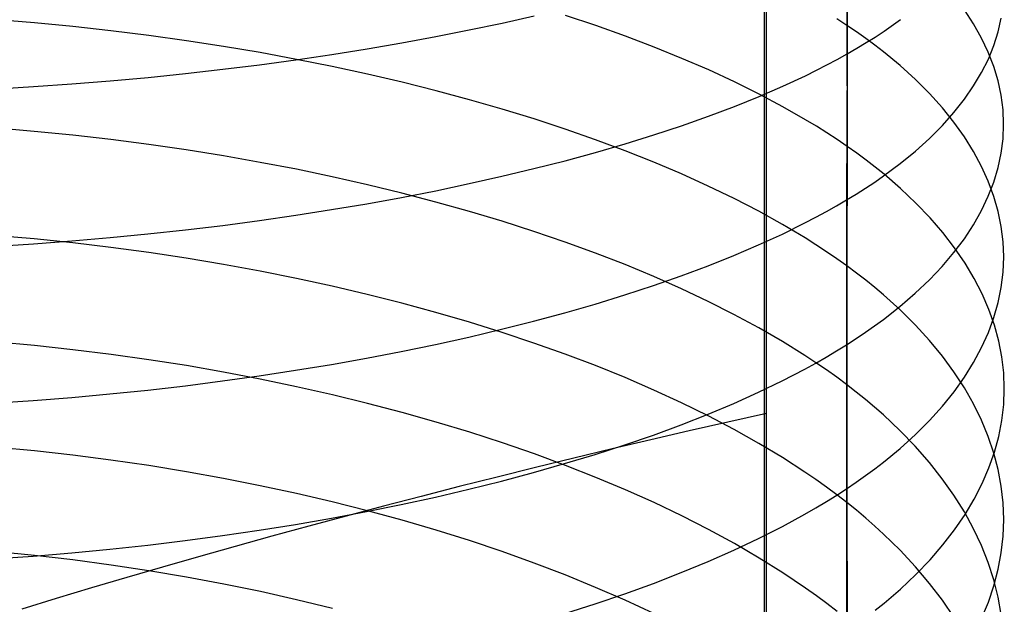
# Model space of a CAD drawing. Extents: x -383 to 1849, y -1185 to -529.
# Tile 124 of 256: x -321.38 to -309.17, y -1050.82 to -1043.58. Entities that reach past the tile are written whole.
import ezdxf

# ---------------------------------------------------------------- set-up
doc = ezdxf.new("R2010")
doc.units = 0
doc.layers.add('PREDEFINITO', color=7, linetype='CONTINUOUS')

msp = doc.modelspace()

# ---------------------------------------------------------------- linework, layer by layer
at = {"layer": 'PREDEFINITO'}
for p, q in [((-312.11, -1074.587, 439.396), (-312.149, -885.126, 440.943)), ((-312.15, -964.796, 440.845), (-312.144, -1077.166, 439.35)), ((-311.122, -1040.624, 652.626), (-311.122, -1043.648, 651.584)), ((-311.116, -1042.186, 667.814), (-311.116, -1044.002, 667.276)), ((-315.397, -1043.619, 672.232), (-315, -1043.529, 671.955)), ((-314.232, -1043.651, 647.607), (-314.609, -1043.525, 647.319)), ((-311.122, -1043.648, 651.584), (-311.245, -1043.567, 651.39)), ((-309.548, -1043.629, 655.927), (-309.662, -1043.456, 655.482)), ((-309.243, -1043.728, 661.053), (-309.205, -1043.559, 660.592)), ((-321.197, -1043.618, 643.894), (-321.677, -1043.579, 643.81)), ((-320.721, -1043.663, 643.992), (-321.197, -1043.618, 643.894)), ((-320.247, -1043.715, 644.105), (-320.721, -1043.663, 643.992)), ((-315.803, -1043.705, 672.497), (-315.397, -1043.619, 672.232)), ((-313.866, -1043.782, 647.906), (-314.232, -1043.651, 647.607)), ((-311.122, -1043.648, 651.584), (-311.116, -1045.148, 651.027)), ((-311.002, -1043.729, 651.78), (-311.122, -1043.648, 651.584)), ((-310.659, -1043.72, 666.463), (-310.453, -1043.576, 666.046)), ((-309.449, -1043.805, 656.375), (-309.548, -1043.629, 655.927)), ((-319.778, -1043.774, 644.231), (-320.247, -1043.715, 644.105)), ((-319.312, -1043.838, 644.371), (-319.778, -1043.774, 644.231)), ((-316.641, -1043.865, 672.99), (-316.218, -1043.787, 672.75)), ((-316.218, -1043.787, 672.75), (-315.803, -1043.705, 672.497)), ((-313.51, -1043.917, 648.215), (-313.866, -1043.782, 647.906)), ((-310.886, -1043.811, 651.978), (-311.002, -1043.729, 651.78)), ((-310.774, -1043.894, 652.178), (-310.886, -1043.811, 651.978)), ((-310.88, -1043.862, 666.874), (-310.767, -1043.792, 666.669)), ((-310.767, -1043.792, 666.669), (-310.659, -1043.72, 666.463)), ((-309.366, -1043.981, 656.826), (-309.449, -1043.805, 656.375)), ((-309.296, -1043.897, 661.512), (-309.243, -1043.728, 661.053)), ((-318.852, -1043.909, 644.525), (-319.312, -1043.838, 644.371)), ((-318.397, -1043.986, 644.692), (-318.852, -1043.909, 644.525)), ((-317.071, -1043.939, 673.218), (-316.641, -1043.865, 672.99)), ((-313.166, -1044.057, 648.534), (-313.51, -1043.917, 648.215)), ((-311.116, -1044.002, 667.276), (-310.996, -1043.932, 667.076)), ((-310.996, -1043.932, 667.076), (-310.88, -1043.862, 666.874)), ((-310.666, -1043.977, 652.379), (-310.774, -1043.894, 652.178)), ((-309.364, -1044.066, 661.969), (-309.296, -1043.897, 661.512)), ((-317.947, -1044.069, 644.872), (-318.397, -1043.986, 644.692)), ((-317.953, -1044.074, 673.636), (-317.509, -1044.009, 673.433)), ((-317.509, -1044.009, 673.433), (-317.071, -1043.939, 673.218)), ((-312.833, -1044.201, 648.863), (-313.166, -1044.057, 648.534)), ((-311.24, -1044.07, 667.475), (-311.116, -1044.002, 667.276)), ((-311.116, -1044.002, 667.276), (-311.123, -1045.812, 666.711)), ((-310.46, -1044.146, 652.788), (-310.666, -1043.977, 652.379)), ((-309.297, -1044.158, 657.279), (-309.366, -1043.981, 656.826)), ((-318.86, -1044.192, 674), (-318.403, -1044.135, 673.824)), ((-318.403, -1044.135, 673.824), (-317.953, -1044.074, 673.636)), ((-317.504, -1044.158, 645.064), (-317.947, -1044.069, 644.872)), ((-317.067, -1044.252, 645.269), (-317.504, -1044.158, 645.064)), ((-311.498, -1044.205, 667.865), (-311.367, -1044.138, 667.671)), ((-311.367, -1044.138, 667.671), (-311.24, -1044.07, 667.475)), ((-310.27, -1044.318, 653.203), (-310.46, -1044.146, 652.788)), ((-309.448, -1044.233, 662.423), (-309.364, -1044.066, 661.969)), ((-309.244, -1044.337, 657.735), (-309.297, -1044.158, 657.279)), ((-320.257, -1044.335, 674.441), (-319.787, -1044.292, 674.308)), ((-319.787, -1044.292, 674.308), (-319.321, -1044.245, 674.161)), ((-319.321, -1044.245, 674.161), (-318.86, -1044.192, 674)), ((-316.637, -1044.352, 645.486), (-317.067, -1044.252, 645.269)), ((-312.513, -1044.349, 649.201), (-312.833, -1044.201, 648.863)), ((-311.914, -1044.402, 668.434), (-311.633, -1044.272, 668.057)), ((-311.633, -1044.272, 668.057), (-311.498, -1044.205, 667.865)), ((-309.547, -1044.399, 662.875), (-309.448, -1044.233, 662.423)), ((-321.689, -1044.436, 674.751), (-321.209, -1044.407, 674.663)), ((-321.209, -1044.407, 674.663), (-320.731, -1044.374, 674.559)), ((-320.731, -1044.374, 674.559), (-320.257, -1044.335, 674.441)), ((-316.215, -1044.458, 645.716), (-316.637, -1044.352, 645.486)), ((-312.206, -1044.501, 649.549), (-312.513, -1044.349, 649.201)), ((-312.208, -1044.529, 668.802), (-311.914, -1044.402, 668.434)), ((-310.095, -1044.493, 653.625), (-310.27, -1044.318, 653.203)), ((-309.661, -1044.564, 663.322), (-309.547, -1044.399, 662.875)), ((-309.206, -1044.515, 658.192), (-309.244, -1044.337, 657.735)), ((-315.802, -1044.569, 645.957), (-316.215, -1044.458, 645.716)), ((-312.515, -1044.653, 669.16), (-312.208, -1044.529, 668.802)), ((-311.913, -1044.657, 649.905), (-312.206, -1044.501, 649.549)), ((-309.935, -1044.67, 654.052), (-310.095, -1044.493, 653.625)), ((-309.183, -1044.695, 658.651), (-309.206, -1044.515, 658.192)), ((-315.396, -1044.686, 646.209), (-315.802, -1044.569, 645.957)), ((-312.836, -1044.774, 669.51), (-312.515, -1044.653, 669.16)), ((-311.632, -1044.817, 650.271), (-311.913, -1044.657, 649.905)), ((-309.791, -1044.849, 654.484), (-309.935, -1044.67, 654.052)), ((-309.791, -1044.727, 663.766), (-309.661, -1044.564, 663.322)), ((-315, -1044.807, 646.473), (-315.396, -1044.686, 646.209)), ((-313.169, -1044.892, 669.849), (-312.836, -1044.774, 669.51)), ((-309.935, -1044.889, 664.205), (-309.791, -1044.727, 663.766)), ((-309.175, -1044.874, 659.11), (-309.183, -1044.695, 658.651)), ((-314.613, -1044.934, 646.747), (-315, -1044.807, 646.473)), ((-313.513, -1045.006, 670.178), (-313.169, -1044.892, 669.849)), ((-311.498, -1044.898, 650.457), (-311.632, -1044.817, 650.271)), ((-311.367, -1044.98, 650.645), (-311.498, -1044.898, 650.457)), ((-310.095, -1045.049, 664.638), (-309.935, -1044.889, 664.205)), ((-309.661, -1045.029, 654.92), (-309.791, -1044.849, 654.484)), ((-309.183, -1045.053, 659.568), (-309.175, -1044.874, 659.11)), ((-321.198, -1044.962, 643.33), (-321.677, -1044.922, 643.247)), ((-320.721, -1045.009, 643.427), (-321.198, -1044.962, 643.33)), ((-320.248, -1045.063, 643.539), (-320.721, -1045.009, 643.427)), ((-314.236, -1045.066, 647.033), (-314.613, -1044.934, 646.747)), ((-313.869, -1045.116, 670.497), (-313.513, -1045.006, 670.178)), ((-311.239, -1045.064, 650.835), (-311.367, -1044.98, 650.645)), ((-309.547, -1045.212, 655.361), (-309.661, -1045.029, 654.92)), ((-319.778, -1045.124, 643.664), (-320.248, -1045.063, 643.539)), ((-319.313, -1045.191, 643.803), (-319.778, -1045.124, 643.664)), ((-313.87, -1045.202, 647.328), (-314.236, -1045.066, 647.033)), ((-314.236, -1045.222, 670.805), (-313.869, -1045.116, 670.497)), ((-311.116, -1045.148, 651.027), (-311.239, -1045.064, 650.835)), ((-311.116, -1045.148, 651.027), (-311.122, -1046.629, 650.422)), ((-310.996, -1045.233, 651.221), (-311.116, -1045.148, 651.027)), ((-310.27, -1045.206, 665.066), (-310.095, -1045.049, 664.638)), ((-309.206, -1045.233, 660.027), (-309.183, -1045.053, 659.568)), ((-318.852, -1045.265, 643.955), (-319.313, -1045.191, 643.803)), ((-318.397, -1045.346, 644.12), (-318.852, -1045.265, 643.955)), ((-314.614, -1045.325, 671.102), (-314.236, -1045.222, 670.805)), ((-313.515, -1045.343, 647.635), (-313.87, -1045.202, 647.328)), ((-310.88, -1045.318, 651.418), (-310.996, -1045.233, 651.221)), ((-310.46, -1045.362, 665.488), (-310.27, -1045.206, 665.066)), ((-309.448, -1045.396, 655.805), (-309.547, -1045.212, 655.361)), ((-309.244, -1045.411, 660.484), (-309.206, -1045.233, 660.027)), ((-317.947, -1045.432, 644.298), (-318.397, -1045.346, 644.12)), ((-315.001, -1045.424, 671.389), (-314.614, -1045.325, 671.102)), ((-313.171, -1045.489, 647.951), (-313.515, -1045.343, 647.635)), ((-310.768, -1045.405, 651.615), (-310.88, -1045.318, 651.418)), ((-310.666, -1045.514, 665.903), (-310.46, -1045.362, 665.488)), ((-309.365, -1045.581, 656.253), (-309.448, -1045.396, 655.805)), ((-317.504, -1045.525, 644.489), (-317.947, -1045.432, 644.298)), ((-317.067, -1045.623, 644.692), (-317.504, -1045.525, 644.489)), ((-315.805, -1045.61, 671.927), (-315.399, -1045.519, 671.663)), ((-315.399, -1045.519, 671.663), (-315.001, -1045.424, 671.389)), ((-312.839, -1045.639, 648.276), (-313.171, -1045.489, 647.951)), ((-310.774, -1045.59, 666.108), (-310.666, -1045.514, 665.903)), ((-310.659, -1045.493, 651.815), (-310.768, -1045.405, 651.615)), ((-310.454, -1045.67, 652.22), (-310.659, -1045.493, 651.815)), ((-309.297, -1045.59, 660.94), (-309.244, -1045.411, 660.484)), ((-316.638, -1045.728, 644.907), (-317.067, -1045.623, 644.692)), ((-316.219, -1045.697, 672.178), (-315.805, -1045.61, 671.927)), ((-312.519, -1045.794, 648.612), (-312.839, -1045.639, 648.276)), ((-310.887, -1045.665, 666.311), (-310.774, -1045.59, 666.108)), ((-309.296, -1045.768, 656.703), (-309.365, -1045.581, 656.253)), ((-309.365, -1045.767, 661.393), (-309.297, -1045.59, 660.94)), ((-316.642, -1045.78, 672.417), (-316.219, -1045.697, 672.178)), ((-316.216, -1045.838, 645.134), (-316.638, -1045.728, 644.907)), ((-311.123, -1045.812, 666.711), (-311.003, -1045.739, 666.512)), ((-311.003, -1045.739, 666.512), (-310.887, -1045.665, 666.311)), ((-310.263, -1045.85, 652.631), (-310.454, -1045.67, 652.22)), ((-309.449, -1045.943, 661.844), (-309.365, -1045.767, 661.393)), ((-309.243, -1045.955, 657.155), (-309.296, -1045.768, 656.703)), ((-317.51, -1045.932, 672.857), (-317.072, -1045.858, 672.643)), ((-317.072, -1045.858, 672.643), (-316.642, -1045.78, 672.417)), ((-315.802, -1045.954, 645.372), (-316.216, -1045.838, 645.134)), ((-312.212, -1045.953, 648.956), (-312.519, -1045.794, 648.612)), ((-311.374, -1045.956, 667.103), (-311.247, -1045.885, 666.908)), ((-311.247, -1045.885, 666.908), (-311.123, -1045.812, 666.711)), ((-311.123, -1045.812, 666.711), (-311.124, -1047.608, 666.1)), ((-310.088, -1046.032, 653.049), (-310.263, -1045.85, 652.631)), ((-318.404, -1046.067, 673.245), (-317.954, -1046.002, 673.058)), ((-317.954, -1046.002, 673.058), (-317.51, -1045.932, 672.857)), ((-315.397, -1046.075, 645.622), (-315.802, -1045.954, 645.372)), ((-311.918, -1046.116, 649.31), (-312.212, -1045.953, 648.956)), ((-311.505, -1046.027, 667.295), (-311.374, -1045.956, 667.103)), ((-309.548, -1046.119, 662.292), (-309.449, -1045.943, 661.844)), ((-309.205, -1046.143, 657.608), (-309.243, -1045.955, 657.155)), ((-319.322, -1046.182, 673.58), (-318.86, -1046.127, 673.42)), ((-318.86, -1046.127, 673.42), (-318.404, -1046.067, 673.245)), ((-315.001, -1046.202, 645.884), (-315.397, -1046.075, 645.622)), ((-311.92, -1046.235, 667.86), (-311.64, -1046.097, 667.486)), ((-311.638, -1046.283, 649.672), (-311.918, -1046.116, 649.31)), ((-311.64, -1046.097, 667.486), (-311.505, -1046.027, 667.295)), ((-309.928, -1046.217, 653.472), (-310.088, -1046.032, 653.049)), ((-309.662, -1046.292, 662.737), (-309.548, -1046.119, 662.292)), ((-321.198, -1046.295, 642.74), (-321.678, -1046.253, 642.658)), ((-320.258, -1046.279, 673.858), (-319.788, -1046.233, 673.726)), ((-319.788, -1046.233, 673.726), (-319.322, -1046.182, 673.58)), ((-314.614, -1046.334, 646.156), (-315.001, -1046.202, 645.884)), ((-312.214, -1046.37, 668.226), (-311.92, -1046.235, 667.86)), ((-309.784, -1046.404, 653.899), (-309.928, -1046.217, 653.472)), ((-309.182, -1046.331, 658.063), (-309.205, -1046.143, 657.608)), ((-321.69, -1046.385, 674.166), (-321.209, -1046.355, 674.078)), ((-321.209, -1046.355, 674.078), (-320.732, -1046.319, 673.976)), ((-320.721, -1046.344, 642.837), (-321.198, -1046.295, 642.74)), ((-320.732, -1046.319, 673.976), (-320.258, -1046.279, 673.858)), ((-320.248, -1046.401, 642.947), (-320.721, -1046.344, 642.837)), ((-314.237, -1046.471, 646.438), (-314.614, -1046.334, 646.156)), ((-312.522, -1046.501, 668.582), (-312.214, -1046.37, 668.226)), ((-311.504, -1046.368, 649.857), (-311.638, -1046.283, 649.672)), ((-311.373, -1046.454, 650.043), (-311.504, -1046.368, 649.857)), ((-309.792, -1046.464, 663.177), (-309.662, -1046.292, 662.737)), ((-309.174, -1046.519, 658.518), (-309.182, -1046.331, 658.063)), ((-319.778, -1046.464, 643.072), (-320.248, -1046.401, 642.947)), ((-319.313, -1046.534, 643.209), (-319.778, -1046.464, 643.072)), ((-313.871, -1046.613, 646.731), (-314.237, -1046.471, 646.438)), ((-312.842, -1046.629, 668.928), (-312.522, -1046.501, 668.582)), ((-311.245, -1046.541, 650.232), (-311.373, -1046.454, 650.043)), ((-309.936, -1046.635, 663.613), (-309.792, -1046.464, 663.177)), ((-309.654, -1046.594, 654.332), (-309.784, -1046.404, 653.899)), ((-318.853, -1046.611, 643.36), (-319.313, -1046.534, 643.209)), ((-318.397, -1046.695, 643.524), (-318.853, -1046.611, 643.36)), ((-313.515, -1046.76, 647.034), (-313.871, -1046.613, 646.731)), ((-311.122, -1046.629, 650.422), (-311.245, -1046.541, 650.232)), ((-309.54, -1046.785, 654.768), (-309.654, -1046.594, 654.332)), ((-309.182, -1046.708, 658.973), (-309.174, -1046.519, 658.518)), ((-317.948, -1046.785, 643.7), (-318.397, -1046.695, 643.524)), ((-313.174, -1046.753, 669.265), (-312.842, -1046.629, 668.928)), ((-311.122, -1046.629, 650.422), (-311.122, -1049.562, 649.143)), ((-311.002, -1046.718, 650.615), (-311.122, -1046.629, 650.422)), ((-310.886, -1046.808, 650.809), (-311.002, -1046.718, 650.615)), ((-310.096, -1046.803, 664.043), (-309.936, -1046.635, 663.613)), ((-309.205, -1046.896, 659.427), (-309.182, -1046.708, 658.973)), ((-317.505, -1046.881, 643.889), (-317.948, -1046.785, 643.7)), ((-313.519, -1046.873, 669.592), (-313.174, -1046.753, 669.265)), ((-313.171, -1046.912, 647.348), (-313.515, -1046.76, 647.034)), ((-310.774, -1046.898, 651.006), (-310.886, -1046.808, 650.809)), ((-310.271, -1046.969, 664.468), (-310.096, -1046.803, 664.043)), ((-309.441, -1046.977, 655.208), (-309.54, -1046.785, 654.768)), ((-317.068, -1046.984, 644.09), (-317.505, -1046.881, 643.889)), ((-316.638, -1047.093, 644.303), (-317.068, -1046.984, 644.09)), ((-314.242, -1047.102, 670.214), (-313.875, -1046.989, 669.908)), ((-313.875, -1046.989, 669.908), (-313.519, -1046.873, 669.592)), ((-312.839, -1047.069, 647.67), (-313.171, -1046.912, 647.348)), ((-310.666, -1046.99, 651.204), (-310.774, -1046.898, 651.006)), ((-310.46, -1047.175, 651.606), (-310.666, -1046.99, 651.204)), ((-310.461, -1047.133, 664.887), (-310.271, -1046.969, 664.468)), ((-309.357, -1047.171, 655.651), (-309.441, -1046.977, 655.208)), ((-309.243, -1047.084, 659.881), (-309.205, -1046.896, 659.427)), ((-316.216, -1047.207, 644.528), (-316.638, -1047.093, 644.303)), ((-314.619, -1047.211, 670.509), (-314.242, -1047.102, 670.214)), ((-312.52, -1047.23, 648.003), (-312.839, -1047.069, 647.67)), ((-309.296, -1047.271, 660.333), (-309.243, -1047.084, 659.881)), ((-315.802, -1047.328, 644.764), (-316.216, -1047.207, 644.528)), ((-315.006, -1047.315, 670.792), (-314.619, -1047.211, 670.509)), ((-312.213, -1047.396, 648.344), (-312.52, -1047.23, 648.003)), ((-310.667, -1047.294, 665.299), (-310.461, -1047.133, 664.887)), ((-310.27, -1047.363, 652.014), (-310.46, -1047.175, 651.606)), ((-309.289, -1047.366, 656.096), (-309.357, -1047.171, 655.651)), ((-315.397, -1047.454, 645.012), (-315.802, -1047.328, 644.764)), ((-315.403, -1047.415, 671.065), (-315.006, -1047.315, 670.792)), ((-310.775, -1047.374, 665.502), (-310.667, -1047.294, 665.299)), ((-309.364, -1047.457, 660.783), (-309.296, -1047.271, 660.333)), ((-315.809, -1047.511, 671.326), (-315.403, -1047.415, 671.065)), ((-315.001, -1047.586, 645.27), (-315.397, -1047.454, 645.012)), ((-311.919, -1047.566, 648.694), (-312.213, -1047.396, 648.344)), ((-311.004, -1047.53, 665.903), (-310.888, -1047.452, 665.703)), ((-310.888, -1047.452, 665.703), (-310.775, -1047.374, 665.502)), ((-310.095, -1047.554, 652.428), (-310.27, -1047.363, 652.014)), ((-309.448, -1047.642, 661.23), (-309.364, -1047.457, 660.783)), ((-309.235, -1047.562, 656.544), (-309.289, -1047.366, 656.096)), ((-321.197, -1047.617, 642.126), (-321.676, -1047.573, 642.044)), ((-316.224, -1047.603, 671.575), (-315.809, -1047.511, 671.326)), ((-314.614, -1047.724, 645.54), (-315.001, -1047.586, 645.27)), ((-311.639, -1047.74, 649.053), (-311.919, -1047.566, 648.694)), ((-311.124, -1047.608, 666.1), (-311.004, -1047.53, 665.903)), ((-309.935, -1047.748, 652.848), (-310.095, -1047.554, 652.428)), ((-309.197, -1047.758, 656.993), (-309.235, -1047.562, 656.544)), ((-320.72, -1047.668, 642.222), (-321.197, -1047.617, 642.126)), ((-320.246, -1047.727, 642.332), (-320.72, -1047.668, 642.222)), ((-317.076, -1047.773, 672.036), (-316.646, -1047.69, 671.811)), ((-316.646, -1047.69, 671.811), (-316.224, -1047.603, 671.575)), ((-311.375, -1047.76, 666.489), (-311.247, -1047.684, 666.296)), ((-311.247, -1047.684, 666.296), (-311.124, -1047.608, 666.1)), ((-311.124, -1047.608, 666.1), (-311.123, -1049.391, 665.452)), ((-309.547, -1047.826, 661.674), (-309.448, -1047.642, 661.23)), ((-319.776, -1047.793, 642.455), (-320.246, -1047.727, 642.332)), ((-319.311, -1047.866, 642.591), (-319.776, -1047.793, 642.455)), ((-317.514, -1047.851, 672.248), (-317.076, -1047.773, 672.036)), ((-314.237, -1047.866, 645.82), (-314.614, -1047.724, 645.54)), ((-311.641, -1047.908, 666.87), (-311.506, -1047.834, 666.681)), ((-311.505, -1047.829, 649.236), (-311.639, -1047.74, 649.053)), ((-311.506, -1047.834, 666.681), (-311.375, -1047.76, 666.489)), ((-311.374, -1047.919, 649.421), (-311.505, -1047.829, 649.236)), ((-309.791, -1047.944, 653.272), (-309.935, -1047.748, 652.848)), ((-309.661, -1048.009, 662.115), (-309.547, -1047.826, 661.674)), ((-309.174, -1047.955, 657.443), (-309.197, -1047.758, 656.993)), ((-318.85, -1047.946, 642.741), (-319.311, -1047.866, 642.591)), ((-318.395, -1048.033, 642.903), (-318.85, -1047.946, 642.741)), ((-318.408, -1047.993, 672.633), (-317.957, -1047.924, 672.447)), ((-317.957, -1047.924, 672.447), (-317.514, -1047.851, 672.248)), ((-313.871, -1048.014, 646.11), (-314.237, -1047.866, 645.82)), ((-311.921, -1048.054, 667.241), (-311.641, -1047.908, 666.87)), ((-311.246, -1048.009, 649.607), (-311.374, -1047.919, 649.421)), ((-309.661, -1048.141, 653.702), (-309.791, -1047.944, 653.272)), ((-309.167, -1048.152, 657.893), (-309.174, -1047.955, 657.443)), ((-319.324, -1048.115, 672.964), (-318.863, -1048.056, 672.805)), ((-318.863, -1048.056, 672.805), (-318.408, -1047.993, 672.633)), ((-317.945, -1048.127, 643.078), (-318.395, -1048.033, 642.903)), ((-313.515, -1048.168, 646.41), (-313.871, -1048.014, 646.11)), ((-312.215, -1048.196, 667.604), (-311.921, -1048.054, 667.241)), ((-311.123, -1048.101, 649.796), (-311.246, -1048.009, 649.607)), ((-309.79, -1048.19, 662.552), (-309.661, -1048.009, 662.115)), ((-320.26, -1048.216, 673.239), (-319.79, -1048.168, 673.109)), ((-319.79, -1048.168, 673.109), (-319.324, -1048.115, 672.964)), ((-317.501, -1048.227, 643.266), (-317.945, -1048.127, 643.078)), ((-313.171, -1048.326, 646.72), (-313.515, -1048.168, 646.41)), ((-312.522, -1048.334, 667.957), (-312.215, -1048.196, 667.604)), ((-311.003, -1048.194, 649.987), (-311.123, -1048.101, 649.796)), ((-310.887, -1048.287, 650.18), (-311.003, -1048.194, 649.987)), ((-309.935, -1048.369, 662.984), (-309.79, -1048.19, 662.552)), ((-309.547, -1048.341, 654.135), (-309.661, -1048.141, 653.702)), ((-309.174, -1048.349, 658.344), (-309.167, -1048.152, 657.893)), ((-321.691, -1048.328, 673.544), (-321.211, -1048.296, 673.457)), ((-321.211, -1048.296, 673.457), (-320.734, -1048.259, 673.356)), ((-320.734, -1048.259, 673.356), (-320.26, -1048.216, 673.239)), ((-317.064, -1048.334, 643.465), (-317.501, -1048.227, 643.266)), ((-316.635, -1048.447, 643.676), (-317.064, -1048.334, 643.465)), ((-312.839, -1048.489, 647.04), (-313.171, -1048.326, 646.72)), ((-312.842, -1048.468, 668.301), (-312.522, -1048.334, 667.957)), ((-310.775, -1048.382, 650.374), (-310.887, -1048.287, 650.18)), ((-316.212, -1048.566, 643.899), (-316.635, -1048.447, 643.676)), ((-310.667, -1048.477, 650.571), (-310.775, -1048.382, 650.374)), ((-310.095, -1048.546, 663.411), (-309.935, -1048.369, 662.984)), ((-309.448, -1048.543, 654.571), (-309.547, -1048.341, 654.135)), ((-309.197, -1048.546, 658.794), (-309.174, -1048.349, 658.344)), ((-315.798, -1048.691, 644.133), (-316.212, -1048.566, 643.899)), ((-313.175, -1048.599, 668.635), (-312.842, -1048.468, 668.301)), ((-312.596, -1048.566, 439.764), (-313.074, -1048.675, 439.698)), ((-312.519, -1048.656, 647.368), (-312.839, -1048.489, 647.04)), ((-312.116, -1048.458, 439.821), (-312.596, -1048.566, 439.764)), ((-310.461, -1048.67, 650.969), (-310.667, -1048.477, 650.571)), ((-310.27, -1048.72, 663.832), (-310.095, -1048.546, 663.411)), ((-309.365, -1048.746, 655.011), (-309.448, -1048.543, 654.571)), ((-309.235, -1048.743, 659.243), (-309.197, -1048.546, 658.794)), ((-315.393, -1048.823, 644.379), (-315.798, -1048.691, 644.133)), ((-313.074, -1048.675, 439.698), (-313.553, -1048.786, 439.623)), ((-313.52, -1048.726, 668.96), (-313.175, -1048.599, 668.635)), ((-312.212, -1048.829, 647.706), (-312.519, -1048.656, 647.368)), ((-310.271, -1048.866, 651.373), (-310.461, -1048.67, 650.969)), ((-313.553, -1048.786, 439.623), (-314.031, -1048.899, 439.538)), ((-313.875, -1048.848, 669.273), (-313.52, -1048.726, 668.96)), ((-310.46, -1048.892, 664.248), (-310.27, -1048.72, 663.832)), ((-309.296, -1048.949, 655.453), (-309.365, -1048.746, 655.011)), ((-309.288, -1048.938, 659.69), (-309.235, -1048.743, 659.243)), ((-321.197, -1048.923, 641.481), (-321.677, -1048.878, 641.401)), ((-320.721, -1048.976, 641.576), (-321.197, -1048.923, 641.481)), ((-314.996, -1048.96, 644.635), (-315.393, -1048.823, 644.379)), ((-314.031, -1048.899, 439.538), (-314.507, -1049.014, 439.443)), ((-314.242, -1048.967, 669.577), (-313.875, -1048.848, 669.273)), ((-311.919, -1049.006, 648.053), (-312.212, -1048.829, 647.706)), ((-310.666, -1049.061, 664.656), (-310.46, -1048.892, 664.248)), ((-310.096, -1049.066, 651.783), (-310.271, -1048.866, 651.373)), ((-309.357, -1049.133, 660.135), (-309.288, -1048.938, 659.69)), ((-320.247, -1049.037, 641.684), (-320.721, -1048.976, 641.576)), ((-319.778, -1049.105, 641.805), (-320.247, -1049.037, 641.684)), ((-314.609, -1049.103, 644.902), (-314.996, -1048.96, 644.635)), ((-314.507, -1049.014, 439.443), (-314.983, -1049.13, 439.339)), ((-314.62, -1049.081, 669.869), (-314.242, -1048.967, 669.577)), ((-311.639, -1049.187, 648.408), (-311.919, -1049.006, 648.053)), ((-310.774, -1049.145, 664.858), (-310.666, -1049.061, 664.656)), ((-309.936, -1049.267, 652.199), (-310.096, -1049.066, 651.783)), ((-309.243, -1049.154, 655.898), (-309.296, -1048.949, 655.453)), ((-319.312, -1049.181, 641.94), (-319.778, -1049.105, 641.805)), ((-318.852, -1049.264, 642.088), (-319.312, -1049.181, 641.94)), ((-314.983, -1049.13, 439.339), (-315.457, -1049.247, 439.226)), ((-315.007, -1049.192, 670.151), (-314.62, -1049.081, 669.869)), ((-314.232, -1049.251, 645.179), (-314.609, -1049.103, 644.902)), ((-311.504, -1049.279, 648.589), (-311.639, -1049.187, 648.408)), ((-310.887, -1049.227, 665.058), (-310.774, -1049.145, 664.858)), ((-309.441, -1049.327, 660.578), (-309.357, -1049.133, 660.135)), ((-309.205, -1049.36, 656.343), (-309.243, -1049.154, 655.898)), ((-318.396, -1049.354, 642.248), (-318.852, -1049.264, 642.088)), ((-315.457, -1049.247, 439.226), (-315.929, -1049.366, 439.103)), ((-315.81, -1049.399, 670.68), (-315.404, -1049.297, 670.421)), ((-315.404, -1049.297, 670.421), (-315.007, -1049.192, 670.151)), ((-313.866, -1049.405, 645.467), (-314.232, -1049.251, 645.179)), ((-311.373, -1049.372, 648.772), (-311.504, -1049.279, 648.589)), ((-311.123, -1049.391, 665.452), (-311.003, -1049.309, 665.256)), ((-311.003, -1049.309, 665.256), (-310.887, -1049.227, 665.058)), ((-309.792, -1049.472, 652.62), (-309.936, -1049.267, 652.199)), ((-317.947, -1049.45, 642.42), (-318.396, -1049.354, 642.248)), ((-315.929, -1049.366, 439.103), (-316.399, -1049.486, 438.971)), ((-316.224, -1049.495, 670.927), (-315.81, -1049.399, 670.68)), ((-313.51, -1049.564, 645.764), (-313.866, -1049.405, 645.467)), ((-311.245, -1049.467, 648.957), (-311.373, -1049.372, 648.772)), ((-311.246, -1049.471, 665.645), (-311.123, -1049.391, 665.452)), ((-311.123, -1049.391, 665.452), (-311.123, -1052.916, 664.052)), ((-309.54, -1049.52, 661.018), (-309.441, -1049.327, 660.578)), ((-309.182, -1049.566, 656.79), (-309.205, -1049.36, 656.343)), ((-317.503, -1049.554, 642.605), (-317.947, -1049.45, 642.42)), ((-317.067, -1049.665, 642.802), (-317.503, -1049.554, 642.605)), ((-316.399, -1049.486, 438.971), (-316.867, -1049.608, 438.83)), ((-316.647, -1049.587, 671.162), (-316.224, -1049.495, 670.927)), ((-311.505, -1049.629, 666.027), (-311.374, -1049.55, 665.837)), ((-311.374, -1049.55, 665.837), (-311.246, -1049.471, 665.645)), ((-311.122, -1049.562, 649.143), (-311.245, -1049.467, 648.957)), ((-309.662, -1049.678, 653.045), (-309.792, -1049.472, 652.62)), ((-309.654, -1049.711, 661.455), (-309.54, -1049.52, 661.018)), ((-317.514, -1049.756, 671.595), (-317.077, -1049.674, 671.385)), ((-316.867, -1049.608, 438.83), (-317.332, -1049.731, 438.679)), ((-317.077, -1049.674, 671.385), (-316.647, -1049.587, 671.162)), ((-316.637, -1049.782, 643.011), (-317.067, -1049.665, 642.802)), ((-313.166, -1049.729, 646.071), (-313.51, -1049.564, 645.764)), ((-311.64, -1049.707, 666.215), (-311.505, -1049.629, 666.027)), ((-311.122, -1049.562, 649.143), (-311.116, -1051.013, 648.47)), ((-311.002, -1049.658, 649.332), (-311.122, -1049.562, 649.143)), ((-310.886, -1049.756, 649.523), (-311.002, -1049.658, 649.332)), ((-309.174, -1049.772, 657.237), (-309.182, -1049.566, 656.79)), ((-317.958, -1049.834, 671.793), (-317.514, -1049.756, 671.595)), ((-317.332, -1049.731, 438.679), (-317.794, -1049.855, 438.519)), ((-316.215, -1049.905, 643.231), (-316.637, -1049.782, 643.011)), ((-312.834, -1049.898, 646.388), (-313.166, -1049.729, 646.071)), ((-311.92, -1049.859, 666.583), (-311.64, -1049.707, 666.215)), ((-310.774, -1049.854, 649.715), (-310.886, -1049.756, 649.523)), ((-309.783, -1049.9, 661.887), (-309.654, -1049.711, 661.455)), ((-309.548, -1049.887, 653.474), (-309.662, -1049.678, 653.045)), ((-309.182, -1049.979, 657.685), (-309.174, -1049.772, 657.237)), ((-318.864, -1049.973, 672.148), (-318.408, -1049.906, 671.977)), ((-318.408, -1049.906, 671.977), (-317.958, -1049.834, 671.793)), ((-317.794, -1049.855, 438.519), (-318.253, -1049.98, 438.349)), ((-315.801, -1050.035, 643.462), (-316.215, -1049.905, 643.231)), ((-312.514, -1050.072, 646.713), (-312.834, -1049.898, 646.388)), ((-312.214, -1050.008, 666.943), (-311.92, -1049.859, 666.583)), ((-310.665, -1049.953, 649.91), (-310.774, -1049.854, 649.715)), ((-309.928, -1050.087, 662.315), (-309.783, -1049.9, 661.887)), ((-309.449, -1050.097, 653.907), (-309.548, -1049.887, 653.474)), ((-319.79, -1050.09, 672.449), (-319.325, -1050.034, 672.305)), ((-319.325, -1050.034, 672.305), (-318.864, -1049.973, 672.148)), ((-318.253, -1049.98, 438.349), (-318.708, -1050.107, 438.171)), ((-315.396, -1050.171, 643.705), (-315.801, -1050.035, 643.462)), ((-312.521, -1050.153, 667.294), (-312.214, -1050.008, 666.943)), ((-310.459, -1050.154, 650.303), (-310.665, -1049.953, 649.91)), ((-309.205, -1050.185, 658.131), (-309.182, -1049.979, 657.685)), ((-320.734, -1050.186, 672.694), (-320.26, -1050.141, 672.579)), ((-320.26, -1050.141, 672.579), (-319.79, -1050.09, 672.449)), ((-318.708, -1050.107, 438.171), (-319.16, -1050.234, 437.983)), ((-312.842, -1050.295, 667.635), (-312.521, -1050.153, 667.294)), ((-312.207, -1050.251, 647.048), (-312.514, -1050.072, 646.713)), ((-310.269, -1050.358, 650.703), (-310.459, -1050.154, 650.303)), ((-310.088, -1050.272, 662.738), (-309.928, -1050.087, 662.315)), ((-309.366, -1050.308, 654.343), (-309.449, -1050.097, 653.907)), ((-321.691, -1050.259, 672.881), (-321.211, -1050.226, 672.795)), ((-321.196, -1050.22, 640.815), (-321.676, -1050.173, 640.735)), ((-321.211, -1050.226, 672.795), (-320.734, -1050.186, 672.694)), ((-320.719, -1050.275, 640.909), (-321.196, -1050.22, 640.815)), ((-320.245, -1050.338, 641.016), (-320.719, -1050.275, 640.909)), ((-319.16, -1050.234, 437.983), (-319.608, -1050.362, 437.786)), ((-315, -1050.313, 643.958), (-315.396, -1050.171, 643.705)), ((-311.913, -1050.435, 647.391), (-312.207, -1050.251, 647.048)), ((-310.263, -1050.455, 663.155), (-310.088, -1050.272, 662.738)), ((-309.243, -1050.39, 658.577), (-309.205, -1050.185, 658.131)), ((-319.776, -1050.409, 641.136), (-320.245, -1050.338, 641.016)), ((-319.608, -1050.362, 437.786), (-320.051, -1050.491, 437.581)), ((-319.31, -1050.487, 641.27), (-319.776, -1050.409, 641.136)), ((-314.613, -1050.461, 644.222), (-315, -1050.313, 643.958)), ((-313.174, -1050.432, 667.966), (-312.842, -1050.295, 667.635)), ((-310.094, -1050.565, 651.109), (-310.269, -1050.358, 650.703)), ((-309.297, -1050.521, 654.781), (-309.366, -1050.308, 654.343)), ((-309.296, -1050.595, 659.021), (-309.243, -1050.39, 658.577)), ((-320.051, -1050.491, 437.581), (-320.49, -1050.621, 437.367)), ((-318.849, -1050.573, 641.416), (-319.31, -1050.487, 641.27)), ((-314.236, -1050.615, 644.496), (-314.613, -1050.461, 644.222)), ((-313.519, -1050.565, 668.288), (-313.174, -1050.432, 667.966)), ((-311.633, -1050.623, 647.743), (-311.913, -1050.435, 647.391)), ((-310.453, -1050.635, 663.567), (-310.263, -1050.455, 663.155)), ((-309.244, -1050.734, 655.221), (-309.297, -1050.521, 654.781)), ((-320.49, -1050.621, 437.367), (-320.925, -1050.752, 437.144)), ((-318.394, -1050.667, 641.575), (-318.849, -1050.573, 641.416)), ((-313.87, -1050.774, 644.78), (-314.236, -1050.615, 644.496)), ((-313.875, -1050.694, 668.599), (-313.519, -1050.565, 668.288)), ((-311.498, -1050.719, 647.922), (-311.633, -1050.623, 647.743)), ((-310.659, -1050.812, 663.971), (-310.453, -1050.635, 663.567)), ((-309.934, -1050.775, 651.521), (-310.094, -1050.565, 651.109)), ((-309.364, -1050.799, 659.464), (-309.296, -1050.595, 659.021)), ((-320.925, -1050.752, 437.144), (-321.354, -1050.883, 436.913)), ((-317.944, -1050.767, 641.746), (-318.394, -1050.667, 641.575)), ((-317.5, -1050.875, 641.929), (-317.944, -1050.767, 641.746)), ((-314.242, -1050.819, 668.9), (-313.875, -1050.694, 668.599)), ((-313.514, -1050.939, 645.074), (-313.87, -1050.774, 644.78)), ((-311.367, -1050.816, 648.103), (-311.498, -1050.719, 647.922)), ((-309.789, -1050.987, 651.937), (-309.934, -1050.775, 651.521)), ((-309.206, -1050.949, 655.663), (-309.244, -1050.734, 655.221)), ((-314.619, -1050.939, 669.191), (-314.242, -1050.819, 668.9)), ((-311.239, -1050.914, 648.286), (-311.367, -1050.816, 648.103)), ((-310.768, -1050.899, 664.171), (-310.659, -1050.812, 663.971)), ((-309.448, -1051.002, 659.903), (-309.364, -1050.799, 659.464))]:
    msp.add_line(p, q, dxfattribs=at)

doc.saveas('drawing.dxf')
